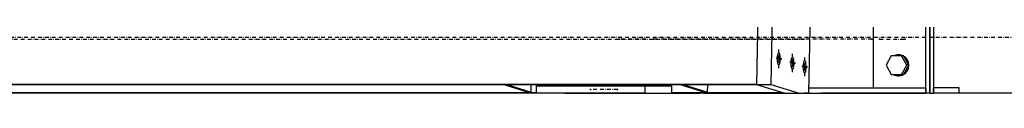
# Model space of a CAD drawing. Header units: millimetres. Extents: x 5305 to 84145, y 9066 to 76599.
# Tile 149 of 158: x 76062 to 78700, y 13103 to 13259. Entities that reach past the tile are written whole.
import ezdxf

# ---------------------------------------------------------------- set-up
doc = ezdxf.new("R2010")
doc.units = ezdxf.units.MM
doc.linetypes.add('STRICHPUNKT2', pattern=[18.5, 10, -4, 0.5, -4])
for name, color, linetype in [('01', 1, 'Continuous'), ('Kante-Höft', 7, 'Continuous'), ('Mitte-Höft', 1, 'Continuous')]:
    doc.layers.add(name, color=color, linetype=linetype)

# ---------------------------------------------------------------- blocks, each defined once
blk = doc.blocks.new('Stahlbau DS')
at = {"layer": 'Kante-Höft'}
for p, q in [((68495.4, -2277.2), (68489, -2576.2)), ((68495.4, -2277.2), (68489, -2576.2)), ((68534, -2277.2), (68527.6, -2576.2)), ((68629.7, -2597.9), (68635.9, -2308.9)), ((68942.7, -2599.7), (68942.7, -2299.7)), ((68953.2, -2599.7), (68953.2, -2299.7)), ((68953.2, -2299.7), (68953.2, -2599.7)), ((68963.7, -2299.7), (68963.7, -2599.7)), ((68802.1, -2323.7), (68802.1, -2585.7)), ((68850.1, -2499.7), (68836.2, -2524.7)), ((68878, -2499.7), (68850.1, -2499.7)), ((68870.3, -2496.7), (68869, -2496.7)), ((68883, -2499.7), (68878, -2499.7)), ((68891.9, -2524.7), (68878, -2499.7)), ((68896.9, -2524.7), (68883, -2499.7)), ((68836.2, -2524.7), (68850.1, -2549.7)), ((68878, -2549.7), (68891.9, -2524.7)), ((68883, -2549.7), (68896.9, -2524.7)), ((68896.9, -2524.7), (68891.9, -2524.7)), ((68850.1, -2549.7), (68878, -2549.7)), ((68869, -2552.7), (68870.3, -2552.7)), ((68883, -2549.7), (68878, -2549.7)), ((68489, -2576.2), (57347.9, -2576.2)), ((68492.7, -2577.3), (57351.6, -2577.3)), ((67875.8, -2596.8), (67813.2, -2577.3)), ((67822.8, -2577.3), (67885.4, -2596.8)), ((67885.4, -2596.8), (67885.8, -2577.3)), ((67900.4, -2579.7), (68189.9, -2579.7)), ((67900.4, -2599.7), (67900.4, -2579.7)), ((68051.2, -2578.7), (68050.9, -2577.3)), ((68060.9, -2578.7), (68051.2, -2578.7)), ((68060.6, -2577.3), (68060.9, -2578.7)), ((68115.1, -2578.7), (68060.9, -2578.7)), ((68115.1, -2578.7), (68115.5, -2577.3)), ((68189.9, -2579.7), (68262, -2579.7)), ((68189.9, -2579.7), (68189.9, -2599.7)), ((68262, -2579.7), (68262, -2599.7)), ((68348.6, -2596.8), (68286, -2577.3)), ((68295.7, -2577.3), (68358.3, -2596.8)), ((68358.3, -2596.8), (68358.7, -2577.3)), ((68489, -2576.2), (68564.8, -2599.7)), ((68489, -2576.2), (68527.6, -2576.2)), ((68489, -2576.2), (68492.7, -2577.3)), ((68492.7, -2577.3), (68492.7, -2577.3)), ((68527.6, -2576.2), (68603.4, -2599.7)), ((67900.4, -2598.6), (63436.9, -2598.6)), ((67900.4, -2599.7), (63436.9, -2599.7)), ((66551.8, -2599.7), (66479.7, -2599.7)), ((66551.8, -2599.7), (66551.8, -2599.7)), ((67900.4, -2599.7), (66551.8, -2599.7)), ((67900.4, -2599.7), (66551.8, -2599.7)), ((67875.8, -2596.8), (67885.4, -2596.8)), ((68189.9, -2599.7), (67900.4, -2599.7)), ((67976.1, -2599.7), (68189.9, -2599.7)), ((68047.6, -2599.7), (68189.9, -2599.7)), ((68189.9, -2599.7), (68058, -2599.7)), ((68068.5, -2599.7), (68189.9, -2599.7)), ((68189.9, -2599.7), (68262, -2599.7)), ((68561.1, -2598.6), (68262, -2598.6)), ((68262, -2599.7), (68265.6, -2599.7)), ((68265.6, -2599.7), (68262, -2599.7)), ((68262, -2599.7), (68265.6, -2599.7)), ((68262, -2599.7), (68265.6, -2599.7)), ((68564.8, -2599.7), (68262, -2599.7)), ((68265.6, -2599.7), (68265.6, -2599.7)), ((68265.6, -2599.7), (68337.1, -2599.7)), ((68347.5, -2599.7), (68337.1, -2599.7)), ((68347.5, -2599.7), (68358, -2599.7)), ((68348.6, -2596.8), (68358.3, -2596.8)), ((68358, -2599.7), (68358, -2599.7)), ((68358, -2599.7), (68564.8, -2599.7)), ((68561.1, -2598.6), (68561.1, -2598.6)), ((68561.1, -2598.6), (68564.8, -2599.7)), ((68564.8, -2599.7), (68603.4, -2599.7)), ((68603.4, -2599.7), (68629.7, -2597.9)), ((68603.4, -2599.7), (68942.7, -2599.7)), ((68630, -2585.7), (68802.1, -2585.7)), ((68630, -2585.7), (68942.7, -2585.7)), ((68653.2, -2599.7), (68942.7, -2599.7)), ((68942.7, -2599.7), (68663.7, -2599.7)), ((68674.2, -2599.7), (68942.7, -2599.7)), ((68942.7, -2585.7), (68942.7, -2599.7)), ((68953.2, -2599.7), (68942.7, -2599.7)), ((68953.2, -2599.7), (68963.7, -2599.7)), ((68963.7, -2599.7), (68963.7, -2585.7)), ((69031.9, -2585.7), (68963.7, -2585.7)), ((69031.9, -2599.7), (68963.7, -2599.7)), ((69031.9, -2599.7), (69031.9, -2585.7)), ((69331, -2599.7), (69031.9, -2599.7)), ((69331, -2599.7), (69031.9, -2599.7))]:
    blk.add_line(p, q, dxfattribs=at)
for centre, major_axis, ratio, start_param, end_param in [((68548.8, -2507.5), (0, -16.5), 0.262189, 3.141593, 6.283185), ((68548.8, -2507.5), (0, -16.5), 0.262189, 0, 3.141593), ((68585.4, -2518.9), (0, -16.5), 0.262189, 3.141593, 6.283185), ((68585.4, -2518.9), (0, -16.5), 0.262189, 0, 3.141593), ((68869, -2524.7), (0, -28), 0.965016, 3.141593, 3.608739), ((68869, -2524.7), (0, -28), 0.965016, 2.674447, 3.141593), ((68870.3, -2524.7), (0, -28), 0.965016, 2.674447, 3.141593), ((68870.3, -2524.7), (0, -28), 0.965016, 0.493984, 2.647609), ((68869, -2524.7), (0, -28), 0.965016, 1.627249, 2.561541), ((68618.1, -2529), (0, -16.5), 0.262189, 3.141593, 6.283185), ((68618.1, -2529), (0, -16.5), 0.262189, 0, 3.141593), ((68869, -2524.7), (0, -28), 0.965016, 0.580051, 1.514344), ((68869, -2524.7), (0, -28), 0.965016, 5.816039, 6.283185), ((68869, -2524.7), (0, -28), 0.965016, 0, 0.467146), ((68870.3, -2524.7), (0, -28), 0.965016, 0, 0.467146)]:
    blk.add_ellipse(centre, major_axis=major_axis, ratio=ratio, start_param=start_param, end_param=end_param, dxfattribs=at)
for p in [(68120.9, -2454.7), (68192.3, -2454.7), (68213.3, -2454.7), (68213.3, -2454.7), (68535.1, -2455.2), (68593.8, -2455.2), (68616.5, -2455.2), (68798, -2454.7), (68798, -2454.7), (68818.9, -2454.7), (68887.1, -2454.7), (68045.1, -2589.7), (68117.2, -2589.7)]:
    blk.add_point(p, dxfattribs=at)
at = {"layer": 'Mitte-Höft', "linetype": 'STRICHPUNKT2'}
for p, q in [((66379.9, -2449.7), (69369, -2449.7)), ((65982.1, -2455.2), (68616.5, -2455.2)), ((68192.3, -2454.7), (68120.9, -2454.7)), ((68798, -2454.7), (68213.3, -2454.7)), ((68818.9, -2454.7), (68887.1, -2454.7)), ((68548.8, -2507.5), (68542.3, -2505.5)), ((68548.8, -2507.5), (68549.3, -2482.8)), ((68585.4, -2518.9), (68585.9, -2494.2)), ((68618.1, -2529), (68618.6, -2504.4)), ((68556.8, -2507.5), (68544.5, -2507.5)), ((68548.8, -2507.5), (68548.3, -2532.2)), ((68548.8, -2507.5), (68555.3, -2509.5)), ((68585.4, -2518.9), (68578.9, -2516.9)), ((68593.4, -2518.9), (68581.1, -2518.9)), ((68585.4, -2518.9), (68584.9, -2543.6)), ((68585.4, -2518.9), (68591.9, -2520.9)), ((68618.1, -2529), (68611.6, -2527)), ((68626, -2529), (68613.7, -2529)), ((68618.1, -2529), (68617.5, -2553.7)), ((68618.1, -2529), (68624.5, -2531.1)), ((68117.2, -2589.7), (68045.1, -2589.7))]:
    blk.add_line(p, q, dxfattribs=at)

msp = doc.modelspace()

# ---------------------------------------------------------------- block references
at = {"layer": '01'}
msp.add_blockref('Stahlbau DS', (9546.7, 15702.4), dxfattribs=at)

doc.saveas('drawing.dxf')
